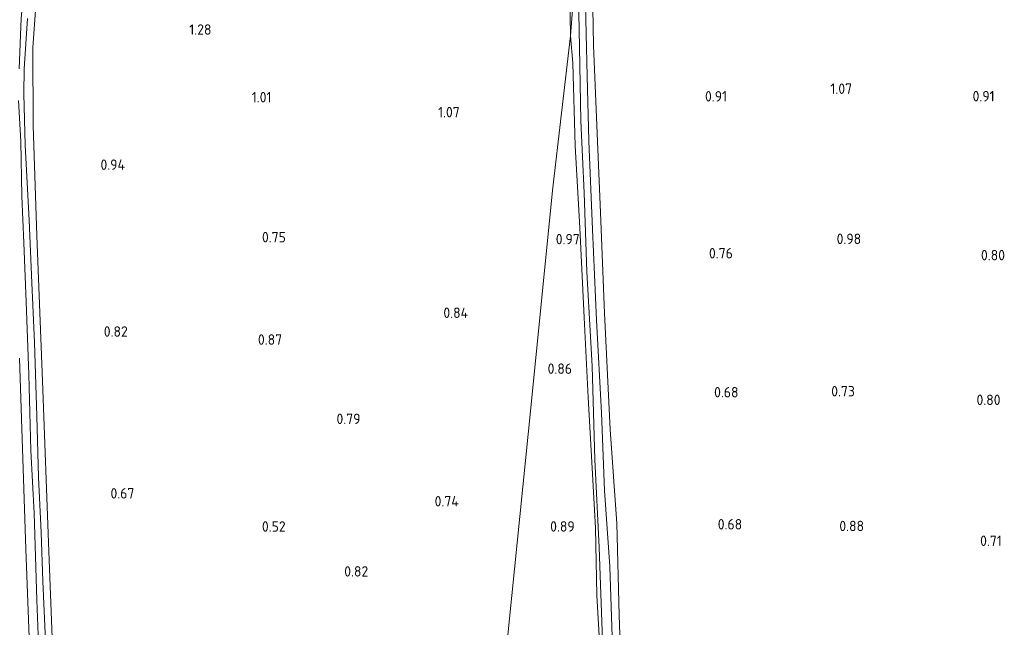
# Model space of a CAD drawing. Extents: x 126429 to 133038, y 413091 to 414846.
# Tile 174 of 256: x 129707 to 129877, y 413383 to 413488. Entities that reach past the tile are written whole.
import ezdxf
from ezdxf.enums import TextEntityAlignment as Align

# ---------------------------------------------------------------- set-up
doc = ezdxf.new("R2010")
doc.units = 0
for name, color, linetype, lineweight in [('B-ME-GR-GRAS-GV', 60, 'Continuous', 13), ('B-ME-IE-TERREINAFSCHEIDING_KUNSTMATIG_HEKWERK-G', 20, 'IE-TERREINAFSCHEIDING-KUNSTMATIG', 18), ('B-ME-OG-HOOGTEPUNT-S', 7, 'Continuous', 25), ('B-ME-OG-WATER_SLOOT-G', 120, 'Continuous', 18), ('B-ME-OG-WATER_SLOOT-GV', 120, 'Continuous', 18)]:
    doc.layers.add(name, color=color, linetype=linetype, lineweight=lineweight)
doc.styles.add('NLCS-ISO-ANNOTATIVE-T18', font='NLCS-ISO.ttf', dxfattribs={"height": 1.8})
doc.linetypes.add('IE-TERREINAFSCHEIDING-KUNSTMATIG', pattern='A,4,[82,NLCS.SHX,S=0.75,R=90,X=0,Y=0],4,-2', length=10)

# ---------------------------------------------------------------- blocks, each defined once
blk = doc.blocks.new('SAL-HOOGTELABEL-SO')
at = {"color": 0, "linetype": 'ByBlock', "lineweight": -2, "style": 'NLCS-ISO-ANNOTATIVE-T18'}
blk.add_attdef('HOOGTE', text='', height=1.8, dxfattribs=at).set_placement((2.79, 0), align=Align.RIGHT)

msp = doc.modelspace()

# ---------------------------------------------------------------- linework, layer by layer
at = {"layer": 'B-ME-GR-GRAS-GV'}
for points in [[(129705.353, 413531.695, 0.853), (129707.275, 413531.445, -0.154), (129708.25, 413512.954, -0.154), (129708.167, 413506.602, -0.154), (129708.02, 413501.662, -0.154), (129707.854, 413496.996, -0.154), (129707.099, 413488.647, -0.154), (129706.762, 413479.963, -0.154)], [(129801.707, 413503.073, 0.902), (129801.99, 413485.655, 0.955), (129798.93, 413458.943, 0.929), (129795.135, 413421.377, 0.891), (129791.861, 413388.967, 0.859), (129787.069, 413341.52, 0.963), (129774.625, 413343.611, 0.825), (129771.41, 413344.219, 0.771), (129768.767, 413344.655, 0.804), (129759.353, 413345.483, 0.833), (129754.034, 413345.624, 0.262), (129745.81, 413347.126, 0.526), (129741.92, 413348.004, 0.504), (129739.693, 413348.386, 0.107), (129737.307, 413348.834, 0.614), (129728.107, 413350.656, 0.682), (129713.852, 413352.81, 0.807), (129712.707, 413374.28, 0.661), (129711.88, 413396.591, 0.689), (129710.744, 413426.074, 0.856), (129709.775, 413451.116, 0.835), (129709.148, 413470.2, 0.981), (129709.124, 413483.564, 1.052), (129710.278, 413499.816, 1.055)], [(129807.085, 413380.055, 0.72), (129806.542, 413388.952, 0.657), (129806.329, 413400.644, 0.645), (129805.748, 413410.965, 0.632), (129805.043, 413423.177, 0.682), (129804.372, 413437.016, 0.695), (129803.643, 413452.496, 0.745), (129802.793, 413466.645, 0.845), (129802.413, 413480.936, 0.982), (129801.99, 413485.655, 0.955), (129803.213, 413501.347, -0.154), (129803.55, 413483.727, -0.154), (129803.781, 413470.974, -0.154), (129804.38, 413458.57, -0.154), (129804.86, 413444.892, -0.154), (129805.772, 413428.625, -0.154), (129806.197, 413412.489, -0.154), (129806.987, 413397.294, -0.154), (129807.527, 413381.27, -0.154)], [(129710.278, 413499.816, 1.055), (129709.124, 413483.564, 1.052), (129709.148, 413470.2, 0.981), (129709.775, 413451.116, 0.835), (129710.744, 413426.074, 0.856), (129711.88, 413396.591, 0.689), (129712.707, 413374.28, 0.661), (129713.852, 413352.81, 0.807), (129728.107, 413350.656, 0.682), (129737.307, 413348.834, 0.614), (129739.693, 413348.386, 0.107), (129741.92, 413348.004, 0.504), (129745.81, 413347.126, 0.526), (129746.176, 413346.928, 0.572), (129746.666, 413346.364, 0.575), (129746.725, 413345.707, 0.575), (129746.627, 413345.017, 0.575), (129746.322, 413344.4, 0.575), (129745.65, 413343.982, 0.575), (129744.69, 413343.814, 0.575), (129743.389, 413343.856, 0.575), (129733.475, 413345.146, 0.696), (129714.899, 413348.068, 0.71), (129695.301, 413350.817, 0.718)], [(129810.907, 413372.198, 0.664), (129810.423, 413385.591, 0.764), (129810.04, 413401.407, 0.814), (129808.854, 413417.656, 0.802), (129807.89, 413437.771, 0.777), (129807.185, 413455.129, 0.877), (129806.48, 413471.553, 1.089), (129805.961, 413484.024, 0.952), (129805.755, 413496.901, 0.977)], [(129805.755, 413496.901, 0.977), (129805.961, 413484.024, 0.952), (129806.48, 413471.553, 1.089), (129807.185, 413455.129, 0.877), (129807.89, 413437.771, 0.777), (129808.854, 413417.656, 0.802), (129810.04, 413401.407, 0.814), (129810.423, 413385.591, 0.764), (129810.907, 413372.198, 0.664)], [(129809.242, 413381.839, -0.154), (129808.798, 413393.979, -0.154), (129807.89, 413407.139, -0.154), (129807.35, 413420.533, -0.154), (129806.536, 413436.537, -0.154), (129805.832, 413452.198, -0.154), (129805.169, 413467.54, -0.154), (129804.884, 413478.711, -0.154), (129804.578, 413493.491, -0.154)], [(129711.325, 413379.83, -0.154), (129710.853, 413391.46, -0.154), (129710.515, 413399.844, -0.154), (129710.076, 413409.425, -0.154), (129709.82, 413419.971, -0.154), (129709.417, 413432.682, -0.154), (129708.918, 413442.969, -0.154), (129708.471, 413453.848, -0.154), (129707.763, 413466.779, -0.154), (129707.544, 413475.617, -0.154), (129707.628, 413479.988, -0.154), (129708.181, 413488.635, -0.154)], [(129706.643, 413474.5, -0.154), (129707.007, 413467.402, -0.154), (129707.174, 413457.973, -0.154), (129707.573, 413449.93, -0.154), (129707.948, 413439.724, -0.154), (129708.432, 413427.137, -0.154), (129708.773, 413414.028, -0.154), (129709.357, 413403.216, -0.154), (129709.768, 413388.159, -0.154), (129710.374, 413373.226, -0.154), (129710.783, 413361.027, -0.154), (129710.999, 413353.942, -0.154), (129710.801, 413352.601, -0.154), (129710.545, 413352.08, -0.154), (129710.041, 413351.835, -0.154), (129707.776, 413351.895, -0.154), (129694.612, 413353.763, -0.154)], [(129706.773, 413429.968, 0.739), (129707.885, 413396.99, 0.675), (129709.091, 413365.086, 0.693), (129709.635, 413356.341, 0.703), (129709.724, 413354.568, 0.803), (129709.34, 413353.013, 0.778), (129708.137, 413353.367, 0.791), (129701.107, 413354.617, 0.689)], [(129701.107, 413354.617, 0.689), (129708.137, 413353.367, 0.791), (129709.34, 413353.013, 0.778), (129709.724, 413354.568, 0.803), (129709.635, 413356.341, 0.703), (129709.091, 413365.086, 0.693), (129707.885, 413396.99, 0.675), (129706.773, 413429.968, 0.739)]]:
    msp.add_polyline3d(points, dxfattribs=at)
for points in [[(129803.213, 413501.347, -0.154), (129801.99, 413485.655, 0.955), (129801.707, 413503.073, 0.902), (129800.783, 413519.951, 0.866), (129802.514, 413519.764, -0.154), (129802.883, 413509.821, -0.154)], [(129808.197, 413344.433, 0.745), (129808.096, 413338.447, 1.02), (129799.403, 413339.586, 0.982), (129792.04, 413340.662, 0.895), (129788.644, 413341.196, 0.957), (129787.069, 413341.52, 0.963), (129791.861, 413388.967, 0.859), (129795.135, 413421.377, 0.891), (129798.93, 413458.943, 0.929), (129801.99, 413485.655, 0.955), (129802.413, 413480.936, 0.982), (129802.793, 413466.645, 0.845), (129803.643, 413452.496, 0.745), (129804.372, 413437.016, 0.695), (129805.043, 413423.177, 0.682), (129805.748, 413410.965, 0.632), (129806.329, 413400.644, 0.645), (129806.542, 413388.952, 0.657), (129807.085, 413380.055, 0.72), (129807.431, 413369.168, 0.682), (129807.908, 413358.769, 0.67), (129808.301, 413350.59, 0.72)]]:
    msp.add_polyline3d(points, close=True, dxfattribs=at)
at = {"layer": 'B-ME-IE-TERREINAFSCHEIDING_KUNSTMATIG_HEKWERK-G'}
for points in [[(129745.81, 413347.126, 0.526), (129741.92, 413348.004, 0.504), (129739.693, 413348.386, 0.107), (129737.307, 413348.834, 0.614), (129728.107, 413350.656, 0.682), (129713.852, 413352.81, 0.807), (129712.707, 413374.28, 0.661), (129711.88, 413396.591, 0.689), (129710.744, 413426.074, 0.856), (129709.775, 413451.116, 0.835), (129709.148, 413470.2, 0.981), (129709.124, 413483.564, 1.052), (129710.278, 413499.816, 1.055), (129710.432, 413516.008, 1.077), (129709.688, 413531.162, 1.118)], [(129801.99, 413485.655, 0.955), (129801.707, 413503.073, 0.902), (129800.783, 413519.951, 0.866)], [(129805.755, 413496.901, 0.977), (129805.961, 413484.024, 0.952), (129806.48, 413471.553, 1.089), (129807.185, 413455.129, 0.877), (129807.89, 413437.771, 0.777), (129808.854, 413417.656, 0.802), (129810.04, 413401.407, 0.814), (129810.423, 413385.591, 0.764), (129810.907, 413372.198, 0.664)], [(129801.99, 413485.655, 0.955), (129802.413, 413480.936, 0.982), (129802.793, 413466.645, 0.845), (129803.643, 413452.496, 0.745), (129804.372, 413437.016, 0.695), (129805.043, 413423.177, 0.682), (129805.748, 413410.965, 0.632), (129806.329, 413400.644, 0.645), (129806.542, 413388.952, 0.657), (129807.085, 413380.055, 0.72), (129807.431, 413369.168, 0.682), (129807.908, 413358.769, 0.67), (129808.301, 413350.59, 0.72), (129808.197, 413344.433, 0.745), (129808.096, 413338.447, 1.02), (129799.403, 413339.586, 0.982), (129792.04, 413340.662, 0.895), (129788.644, 413341.196, 0.957), (129787.069, 413341.52, 0.963)]]:
    msp.add_polyline3d(points, dxfattribs=at)
at = {"layer": 'B-ME-OG-WATER_SLOOT-G'}
msp.add_polyline3d([(129701.107, 413354.617, 0.689), (129708.137, 413353.367, 0.791), (129709.34, 413353.013, 0.778), (129709.724, 413354.568, 0.803), (129709.635, 413356.341, 0.703), (129709.091, 413365.086, 0.693), (129707.885, 413396.99, 0.675), (129706.773, 413429.968, 0.739)], dxfattribs=at)
at = {"layer": 'B-ME-OG-WATER_SLOOT-GV'}
for points in [[(129807.527, 413381.27, -0.154), (129806.987, 413397.294, -0.154), (129806.197, 413412.489, -0.154), (129805.772, 413428.625, -0.154), (129804.86, 413444.892, -0.154), (129804.38, 413458.57, -0.154), (129803.781, 413470.974, -0.154), (129803.55, 413483.727, -0.154), (129803.213, 413501.347, -0.154)], [(129804.578, 413493.491, -0.154), (129804.884, 413478.711, -0.154), (129805.169, 413467.54, -0.154), (129805.832, 413452.198, -0.154), (129806.536, 413436.537, -0.154), (129807.35, 413420.533, -0.154), (129807.89, 413407.139, -0.154), (129808.798, 413393.979, -0.154), (129809.242, 413381.839, -0.154)], [(129706.762, 413479.963, -0.154), (129707.099, 413488.647, -0.154)], [(129708.181, 413488.635, -0.154), (129707.628, 413479.988, -0.154), (129707.544, 413475.617, -0.154), (129707.763, 413466.779, -0.154), (129708.471, 413453.848, -0.154), (129708.918, 413442.969, -0.154), (129709.417, 413432.682, -0.154), (129709.82, 413419.971, -0.154), (129710.076, 413409.425, -0.154), (129710.515, 413399.844, -0.154), (129710.853, 413391.46, -0.154), (129711.325, 413379.83, -0.154)], [(129694.612, 413353.763, -0.154), (129707.776, 413351.895, -0.154), (129710.041, 413351.835, -0.154), (129710.545, 413352.08, -0.154), (129710.801, 413352.601, -0.154), (129710.999, 413353.942, -0.154), (129710.783, 413361.027, -0.154), (129710.374, 413373.226, -0.154), (129709.768, 413388.159, -0.154), (129709.357, 413403.216, -0.154), (129708.773, 413414.028, -0.154), (129708.432, 413427.137, -0.154), (129707.948, 413439.724, -0.154), (129707.573, 413449.93, -0.154), (129707.174, 413457.973, -0.154), (129707.007, 413467.402, -0.154), (129706.643, 413474.5, -0.154)]]:
    msp.add_polyline3d(points, dxfattribs=at)

# ---------------------------------------------------------------- block references
at = {"layer": 'B-ME-OG-HOOGTEPUNT-S'}
for p, values in [((129737.183, 413485.854, 1.278), {'HOOGTE': '1.28'}), ((129747.551, 413474.166, 1.005), {'HOOGTE': '1.01'}), ((129826.272, 413474.314, 0.909), {'HOOGTE': '0.91'}), ((129847.884, 413475.634, 1.071), {'HOOGTE': '1.07'}), ((129872.512, 413474.342, 0.908), {'HOOGTE': '0.91'}), ((129780.085, 413471.579, 1.068), {'HOOGTE': '1.07'}), ((129722.239, 413462.509, 0.942), {'HOOGTE': '0.94'}), ((129750.04, 413449.988, 0.75), {'HOOGTE': '0.75'}), ((129800.824, 413449.65, 0.969), {'HOOGTE': '0.97'}), ((129849.459, 413449.695, 0.976), {'HOOGTE': '0.98'}), ((129827.281, 413447.208, 0.759), {'HOOGTE': '0.76'}), ((129874.313, 413446.884, 0.796), {'HOOGTE': '0.80'}), ((129781.527, 413436.927, 0.843), {'HOOGTE': '0.84'}), ((129722.724, 413433.68, 0.817), {'HOOGTE': '0.82'}), ((129749.39, 413432.291, 0.868), {'HOOGTE': '0.87'}), ((129799.493, 413427.267, 0.859), {'HOOGTE': '0.86'}), ((129828.262, 413423.199, 0.684), {'HOOGTE': '0.68'}), ((129848.367, 413423.367, 0.734), {'HOOGTE': '0.73'}), ((129873.539, 413421.885, 0.796), {'HOOGTE': '0.80'}), ((129762.933, 413418.598, 0.79), {'HOOGTE': '0.79'}), ((129723.858, 413405.73, 0.667), {'HOOGTE': '0.67'}), ((129779.919, 413404.358, 0.743), {'HOOGTE': '0.74'}), ((129750.001, 413399.997, 0.518), {'HOOGTE': '0.52'}), ((129799.948, 413400.015, 0.892), {'HOOGTE': '0.89'}), ((129828.894, 413400.379, 0.684), {'HOOGTE': '0.68'}), ((129849.956, 413400.089, 0.881), {'HOOGTE': '0.88'}), ((129873.753, 413397.534, 0.708), {'HOOGTE': '0.71'}), ((129764.275, 413392.246, 0.815), {'HOOGTE': '0.82'})]:
    msp.add_blockref('SAL-HOOGTELABEL-SO', p, dxfattribs=at).add_auto_attribs(values)

doc.saveas('drawing.dxf')
